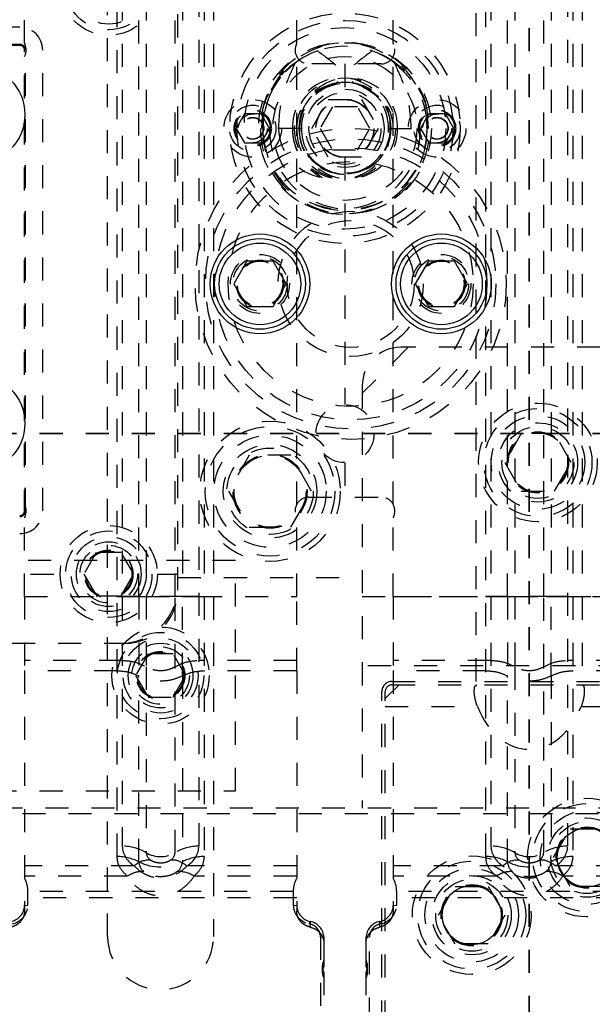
# Model space of a CAD drawing. Header units: inches. Extents: x 1687 to 2505, y -239 to -56.
# Tile 36 of 166: x 1731.51 to 1734, y -164.79 to -160.51. Entities that reach past the tile are written whole.
import ezdxf

# ---------------------------------------------------------------- set-up
doc = ezdxf.new("R2010")
doc.units = ezdxf.units.IN
doc.header["$LTSCALE"] = 0.5
doc.header["$MEASUREMENT"] = 0
doc.linetypes.add('HIDDEN', pattern=[0.225, 0.15, -0.075])
doc.linetypes.add('PHANTOM', pattern=[0.25, 0.125, -0.025, 0.025, -0.025, 0.025, -0.025])
doc.layers.add('SID-M-H', color=4, linetype='HIDDEN')
doc.layers.add('SID-M-S', color=105, linetype='Continuous')

msp = doc.modelspace()

# ---------------------------------------------------------------- linework, layer by layer
at = {"color": 7, "linetype": 'PHANTOM', "lineweight": 35}
for p, q in [((1733.72178, -144.94955), (1733.72178, -179.66955)), ((1767.49678, -162.30955), (1720.22178, -162.30955))]:
    msp.add_line(p, q, dxfattribs=at)
at = {"layer": 'SID-M-H'}
for p, q in [((1731.53123, -160.61458), (1731.53123, -159.385)), ((1732.71233, -160.61458), (1732.71233, -159.385)), ((1733.13123, -160.61458), (1733.13123, -159.385)), ((1732.19678, -162.98955), (1732.19678, -160.17455)), ((1731.89178, -164.49257), (1731.89178, -160.41703)), ((1731.93281, -164.14519), (1731.93281, -160.41703)), ((1731.95512, -160.41703), (1731.95512, -164.10026)), ((1732.02729, -163.01616), (1732.02729, -160.41703)), ((1732.05928, -160.41703), (1732.05928, -163.01616)), ((1732.18428, -163.01616), (1732.18428, -160.41703)), ((1732.21627, -160.41703), (1732.21627, -163.01616)), ((1732.28844, -164.10026), (1732.28844, -160.41703)), ((1732.31076, -160.41703), (1732.31076, -164.14519)), ((1732.35178, -160.41703), (1732.35178, -164.49257)), ((1733.49178, -163.38455), (1733.49178, -160.41703)), ((1733.53281, -164.14519), (1733.53281, -160.41703)), ((1733.55512, -160.41703), (1733.55512, -164.10026)), ((1733.62729, -163.01616), (1733.62729, -160.41703)), ((1733.65928, -160.41703), (1733.65928, -163.01616)), ((1733.78428, -163.01616), (1733.78428, -160.41703)), ((1733.81627, -160.41703), (1733.81627, -163.01616)), ((1733.88844, -164.10026), (1733.88844, -160.41703)), ((1733.91076, -160.41703), (1733.91076, -164.14519)), ((1733.95178, -160.41703), (1733.95178, -163.38455)), ((1731.51123, -160.54581), (1731.13233, -160.54581)), ((1731.52123, -160.62455), (1731.12233, -160.62455)), ((1731.51123, -160.62015), (1731.13233, -160.62015)), ((1731.51123, -160.62235), (1731.13233, -160.62235)), ((1731.53123, -162.65455), (1731.53123, -160.63455)), ((1731.53343, -162.64455), (1731.53343, -160.64455)), ((1731.53563, -162.64455), (1731.53563, -160.64455)), ((1731.60997, -162.64455), (1731.60997, -160.64455)), ((1732.71233, -162.61697), (1732.71233, -160.67322)), ((1733.13123, -162.61697), (1733.13123, -160.67322)), ((1733.07823, -160.70509), (1732.76533, -160.70509)), ((1732.92178, -160.70509), (1732.92178, -160.85855)), ((1733.16361, -160.72295), (1733.12053, -160.68889)), ((1733.17983, -160.73894), (1733.16361, -160.72295)), ((1732.77744, -160.98455), (1732.84961, -160.85955)), ((1732.86766, -160.8908), (1732.81353, -160.98455)), ((1732.84961, -160.85955), (1732.99395, -160.85955)), ((1732.97591, -160.8908), (1732.86766, -160.8908)), ((1733.03004, -160.98455), (1732.97591, -160.8908)), ((1732.99395, -160.85955), (1733.06612, -160.98455)), ((1732.4857, -160.92205), (1732.44961, -160.98455)), ((1732.55787, -160.92205), (1732.4857, -160.92205)), ((1732.59395, -160.98455), (1732.55787, -160.92205)), ((1732.56446, -160.90321), (1732.55982, -160.98455)), ((1733.2857, -160.92205), (1733.24961, -160.98455)), ((1733.28374, -160.98455), (1733.2791, -160.90321)), ((1733.35787, -160.92205), (1733.2857, -160.92205)), ((1733.39395, -160.98455), (1733.35787, -160.92205)), ((1732.44961, -160.98455), (1732.4857, -161.04705)), ((1732.73281, -160.98455), (1732.55576, -160.98455)), ((1732.55787, -161.04705), (1732.59395, -160.98455)), ((1732.84961, -161.10955), (1732.77744, -160.98455)), ((1732.81353, -160.98455), (1732.86766, -161.0783)), ((1732.97591, -161.0783), (1733.03004, -160.98455)), ((1733.06612, -160.98455), (1732.99395, -161.10955)), ((1733.11076, -160.98455), (1733.28781, -160.98455)), ((1733.24961, -160.98455), (1733.2857, -161.04705)), ((1733.35787, -161.04705), (1733.39395, -160.98455)), ((1732.4857, -161.04705), (1732.55787, -161.04705)), ((1733.2857, -161.04705), (1733.35787, -161.04705)), ((1732.86766, -161.0783), (1732.97591, -161.0783)), ((1732.99395, -161.10955), (1732.84961, -161.10955)), ((1732.92178, -161.11055), (1732.92178, -162.18355)), ((1733.19678, -161.93455), (1732.99678, -162.13455)), ((1736.02928, -161.93455), (1733.16428, -161.93455)), ((1732.99678, -162.10205), (1732.99678, -163.93455)), ((1733.68711, -162.30955), (1733.61494, -162.43455)), ((1733.83145, -162.30955), (1733.68711, -162.30955)), ((1733.90362, -162.43455), (1733.83145, -162.30955)), ((1732.50672, -162.40355), (1732.41665, -162.55955)), ((1732.68685, -162.40355), (1732.50672, -162.40355)), ((1732.77692, -162.55955), (1732.68685, -162.40355)), ((1732.92178, -162.43555), (1732.92178, -162.58509)), ((1733.61494, -162.43455), (1733.68711, -162.55955)), ((1733.83145, -162.55955), (1733.90362, -162.43455)), ((1732.41665, -162.55955), (1732.50672, -162.71555)), ((1732.68685, -162.71555), (1732.77692, -162.55955)), ((1732.76533, -162.58509), (1733.07823, -162.58509)), ((1733.68711, -162.55955), (1733.83145, -162.55955)), ((1731.12233, -162.66455), (1731.52123, -162.66455)), ((1731.13233, -162.66675), (1731.51123, -162.66675)), ((1731.13233, -162.66895), (1731.51123, -162.66895)), ((1731.53123, -163.01616), (1731.53123, -162.67561)), ((1732.71233, -163.01616), (1732.71233, -162.67561)), ((1733.13123, -163.01616), (1733.13123, -162.67561)), ((1732.50672, -162.71555), (1732.68685, -162.71555)), ((1731.13233, -162.74329), (1731.51123, -162.74329)), ((1731.84266, -162.8258), (1731.78853, -162.91955)), ((1731.95091, -162.8258), (1731.84266, -162.8258)), ((1732.00504, -162.91955), (1731.95091, -162.8258)), ((1732.44678, -162.85955), (1730.19678, -162.85955)), ((1732.44678, -163.85955), (1732.44678, -162.85955)), ((1730.95778, -162.91955), (1731.68578, -162.91955)), ((1731.78853, -162.91955), (1731.84266, -163.0133)), ((1731.95091, -163.0133), (1732.00504, -162.91955)), ((1732.10778, -162.91955), (1732.19678, -162.91955)), ((1732.19678, -162.93455), (1732.99678, -162.93455)), ((1731.53123, -163.01616), (1731.95512, -163.01616)), ((1731.84266, -163.0133), (1731.95091, -163.0133)), ((1732.28844, -163.01616), (1732.71233, -163.01616)), ((1732.99678, -163.01576), (1734.52178, -163.01576)), ((1733.13123, -163.01616), (1733.55512, -163.01616)), ((1733.88844, -163.01616), (1734.31233, -163.01616)), ((1730.67678, -163.21955), (1731.96678, -163.21955)), ((1732.06766, -163.2658), (1732.01353, -163.35955)), ((1732.17591, -163.2658), (1732.06766, -163.2658)), ((1732.23004, -163.35955), (1732.17591, -163.2658)), ((1731.95512, -163.29372), (1731.53123, -163.29372)), ((1732.05928, -163.3218), (1732.05928, -164.12834)), ((1732.18428, -164.12834), (1732.18428, -163.3218)), ((1732.71233, -163.29372), (1732.28844, -163.29372)), ((1734.52178, -163.31669), (1732.99678, -163.31669)), ((1733.55512, -163.29372), (1733.13123, -163.29372)), ((1733.65928, -163.3218), (1733.65928, -164.12834)), ((1733.78428, -164.12834), (1733.78428, -163.3218)), ((1734.31233, -163.29372), (1733.88844, -163.29372)), ((1731.93281, -163.33865), (1731.53123, -163.33865)), ((1731.53123, -163.33865), (1731.53123, -164.38272)), ((1732.01353, -163.35955), (1732.06766, -163.4533)), ((1732.02729, -164.16765), (1732.02729, -163.36111)), ((1732.17591, -163.4533), (1732.23004, -163.35955)), ((1732.21627, -163.36111), (1732.21627, -164.16765)), ((1732.71233, -163.33865), (1732.31076, -163.33865)), ((1732.71233, -163.33865), (1732.71233, -164.38272)), ((1733.53281, -163.33865), (1733.13123, -163.33865)), ((1733.13123, -163.33865), (1733.13123, -164.38272)), ((1733.62729, -164.16765), (1733.62729, -163.36111)), ((1733.81627, -163.36111), (1733.81627, -164.16765)), ((1734.31233, -163.33865), (1733.91076, -163.33865)), ((1733.15678, -163.39955), (1733.09678, -163.45955)), ((1733.12678, -163.38455), (1734.31678, -163.38455)), ((1733.12678, -163.39955), (1734.31678, -163.39955)), ((1732.06766, -163.4533), (1732.17591, -163.4533)), ((1733.08178, -164.86955), (1733.08178, -163.42955)), ((1733.09678, -164.86955), (1733.09678, -163.42955)), ((1733.09678, -163.4933), (1733.49632, -163.4933)), ((1733.94724, -163.4933), (1734.34678, -163.4933)), ((1730.19678, -163.85955), (1732.44678, -163.85955)), ((1734.22178, -163.95955), (1729.84678, -163.95955)), ((1734.52178, -163.93455), (1730.07178, -163.93455)), ((1733.82744, -164.14955), (1733.89961, -164.02455)), ((1733.89961, -164.02455), (1734.04395, -164.02455)), ((1733.89961, -164.27455), (1733.82744, -164.14955)), ((1732.0074, -164.18522), (1731.53123, -164.18522)), ((1732.71233, -164.18522), (1732.23616, -164.18522)), ((1733.6074, -164.18522), (1733.13123, -164.18522)), ((1733.6074, -164.18522), (1733.61218, -164.18958)), ((1734.31233, -164.18522), (1733.83616, -164.18522)), ((1731.9768, -164.23015), (1731.53123, -164.23015)), ((1732.71233, -164.23015), (1732.26676, -164.23015)), ((1733.5768, -164.23015), (1733.13123, -164.23015)), ((1734.31233, -164.23015), (1733.86676, -164.23015)), ((1731.54623, -164.3556), (1731.54623, -164.29653)), ((1732.69733, -164.29653), (1731.54623, -164.29653)), ((1732.69733, -164.29653), (1732.69733, -164.3556)), ((1733.14623, -164.3556), (1733.14623, -164.29653)), ((1734.29733, -164.29653), (1733.14623, -164.29653)), ((1733.32744, -164.39955), (1733.39961, -164.27455)), ((1733.39961, -164.27455), (1733.54395, -164.27455)), ((1733.54395, -164.27455), (1733.61612, -164.39955)), ((1734.04395, -164.27455), (1733.89961, -164.27455)), ((1732.71233, -164.32365), (1731.53123, -164.32365)), ((1734.31233, -164.32365), (1733.13123, -164.32365)), ((1731.53123, -164.35795), (1731.54623, -164.3556)), ((1732.69733, -164.3556), (1732.71233, -164.35795)), ((1733.13123, -164.35795), (1733.14623, -164.3556)), ((1732.76764, -164.43752), (1732.77139, -164.42676)), ((1732.77139, -164.42676), (1732.77139, -164.45153)), ((1733.07218, -164.42676), (1733.07218, -164.45153)), ((1733.07218, -164.42676), (1733.07593, -164.43752)), ((1733.39961, -164.52455), (1733.32744, -164.39955)), ((1733.61612, -164.39955), (1733.54395, -164.52455)), ((1732.81544, -164.49323), (1732.83044, -164.49558)), ((1732.81544, -164.49323), (1732.81544, -165.45718)), ((1732.83044, -164.49558), (1732.83044, -164.61902)), ((1733.01312, -164.49558), (1733.02812, -164.49323)), ((1733.01312, -164.49558), (1733.01312, -164.61902)), ((1733.02812, -165.45718), (1733.02812, -164.49323)), ((1733.54395, -164.52455), (1733.39961, -164.52455)), ((1732.82944, -164.59803), (1732.82944, -164.62296)), ((1733.01412, -164.62296), (1733.01412, -164.59803)), ((1732.82344, -164.6207), (1732.82344, -164.64656)), ((1732.83044, -164.64718), (1732.83044, -165.4843)), ((1733.01312, -164.64718), (1733.01312, -165.4843)), ((1733.02012, -164.64656), (1733.02012, -164.6207))]:
    msp.add_line(p, q, dxfattribs=at)
for centre, radius in [((1731.89678, -160.36955), 0.211), ((1731.89678, -160.36955), 0.1875), ((1731.89678, -160.36955), 0.1625), ((1732.92178, -160.98455), 0.5), ((1732.92178, -160.98455), 0.46875), ((1732.92178, -160.98455), 0.4375), ((1732.92178, -160.98455), 0.375), ((1732.92178, -160.98455), 0.3125), ((1732.92178, -160.98455), 0.21875), ((1732.92178, -160.98455), 0.19875), ((1732.92178, -160.98455), 0.1953), ((1732.92178, -160.98455), 0.17), ((1732.92178, -160.98455), 0.15625), ((1732.52178, -160.98455), 0.125), ((1732.52178, -160.98455), 0.1005), ((1732.92178, -160.98455), 0.126), ((1732.92178, -160.98455), 0.125), ((1733.32178, -160.98455), 0.125), ((1733.32178, -160.98455), 0.1005), ((1732.52178, -160.98455), 0.08068), ((1732.52178, -160.98455), 0.08006), ((1732.52178, -160.98455), 0.07603), ((1732.52178, -160.98455), 0.0625), ((1733.32178, -160.98455), 0.08068), ((1733.32178, -160.98455), 0.08006), ((1733.32178, -160.98455), 0.07603), ((1733.32178, -160.98455), 0.0625), ((1732.52178, -160.98455), 0.0475), ((1732.52178, -160.98455), 0.0465), ((1733.32178, -160.98455), 0.0475), ((1733.32178, -160.98455), 0.0465), ((1732.94678, -161.65955), 0.675), ((1732.94678, -161.65955), 0.62992), ((1732.94678, -161.65955), 0.59055), ((1732.94678, -161.65955), 0.5315), ((1732.94678, -161.65955), 0.31496), ((1732.94678, -161.65955), 0.27559), ((1732.55308, -161.65955), 0.12795), ((1733.34048, -161.65955), 0.12795), ((1732.55308, -161.65955), 0.11811), ((1732.55308, -161.65955), 0.10289), ((1732.55308, -161.65955), 0.10262), ((1732.55308, -161.65955), 0.1021), ((1732.55308, -161.65955), 0.09843), ((1733.34048, -161.65955), 0.11811), ((1733.34048, -161.65955), 0.10289), ((1733.34048, -161.65955), 0.10262), ((1733.34048, -161.65955), 0.1021), ((1733.34048, -161.65955), 0.09843), ((1732.92178, -162.30955), 0.126), ((1733.75928, -162.43455), 0.2575), ((1733.75928, -162.43455), 0.23438), ((1732.59678, -162.55955), 0.3045), ((1733.75928, -162.43455), 0.20312), ((1732.59678, -162.55955), 0.28125), ((1733.75928, -162.43455), 0.172), ((1733.75928, -162.43455), 0.15625), ((1733.75928, -162.43455), 0.13297), ((1733.75928, -162.43455), 0.1327), ((1733.75928, -162.43455), 0.13218), ((1732.59678, -162.55955), 0.24375), ((1733.75928, -162.43455), 0.1285), ((1732.59678, -162.55955), 0.203), ((1732.59678, -162.55955), 0.1875), ((1732.59678, -162.55955), 0.16072), ((1732.59678, -162.55955), 0.16045), ((1732.59678, -162.55955), 0.15993), ((1732.59678, -162.55955), 0.15625), ((1731.89678, -162.91955), 0.211), ((1731.89678, -162.91955), 0.1875), ((1731.89678, -162.91955), 0.1625), ((1731.89678, -162.91955), 0.1405), ((1731.89678, -162.91955), 0.125), ((1731.89678, -162.91955), 0.10497), ((1731.89678, -162.91955), 0.1047), ((1731.89678, -162.91955), 0.10418), ((1731.89678, -162.91955), 0.1005), ((1732.12178, -163.35955), 0.211), ((1732.12178, -163.35955), 0.1875), ((1732.12178, -163.35955), 0.1625), ((1732.12178, -163.35955), 0.1405), ((1732.12178, -163.35955), 0.125), ((1732.12178, -163.35955), 0.10497), ((1732.12178, -163.35955), 0.1047), ((1732.12178, -163.35955), 0.10418), ((1732.12178, -163.35955), 0.1005), ((1733.97178, -164.14955), 0.2575), ((1733.97178, -164.14955), 0.23438), ((1733.97178, -164.14955), 0.20312), ((1733.97178, -164.14955), 0.172), ((1733.97178, -164.14955), 0.15625), ((1733.97178, -164.14955), 0.13297), ((1733.97178, -164.14955), 0.1327), ((1733.97178, -164.14955), 0.13218), ((1733.47178, -164.39955), 0.2575), ((1733.47178, -164.39955), 0.23438), ((1733.47178, -164.39955), 0.20313), ((1733.47178, -164.39955), 0.172), ((1733.47178, -164.39955), 0.15625), ((1733.47178, -164.39955), 0.13297), ((1733.47178, -164.39955), 0.1327), ((1733.47178, -164.39955), 0.13218)]:
    msp.add_circle(centre, radius, dxfattribs=at)
for centre, radius, start, end in [((1731.51123, -160.64455), 0.09874, 0, 90), ((1731.51123, -160.64455), 0.0244, 0, 90), ((1731.51123, -160.64455), 0.0222, 0, 90), ((1731.51123, -160.64455), 0.02, 0, 90), ((1731.52123, -160.63455), 0.01, 0, 90), ((1731.54123, -160.61458), 0.01, 180, 205.84193), ((1731.47823, -160.64509), 0.06, 332.04711, 25.84193), ((1732.91774, -160.9746), 0.36043, 358.4181, 168.57537), ((1732.92582, -160.9746), 0.36043, 11.42463, 181.5819), ((1732.92178, -160.98455), 0.35625, 56.08967, 14.72257), ((1732.76533, -160.64509), 0.06, 154.15807, 270), ((1732.70233, -160.61458), 0.01, 334.15807, 0), ((1733.07823, -160.64509), 0.06, 270, 25.84193), ((1733.14123, -160.61458), 0.01, 180, 205.84193), ((1732.91716, -160.98128), 0.35164, 108.87727, 180.53304), ((1732.93388, -160.97022), 0.33878, 51.38503, 71.71349), ((1732.90725, -160.97913), 0.21335, 358.54323, 181.45677), ((1732.93632, -160.97913), 0.21335, 358.54323, 181.45677), ((1732.91851, -160.98055), 0.19551, 77.47985, 181.17228), ((1732.93163, -160.9824), 0.19883, 104.25371, 180.61984), ((1732.92506, -160.98055), 0.19551, 358.82772, 102.52015), ((1732.91193, -160.9824), 0.19883, 359.38016, 75.74629), ((1732.91689, -160.99373), 0.36125, 178.54323, 1.45677), ((1732.92667, -160.99373), 0.36125, 178.54323, 1.45677), ((1732.90725, -160.99292), 0.34182, 178.59677, 1.40323), ((1732.93632, -160.99292), 0.34182, 178.59677, 1.40323), ((1732.90725, -160.98997), 0.21335, 178.54323, 1.45677), ((1732.93364, -160.98615), 0.23968, 179.61661, 242.34623), ((1732.93632, -160.98997), 0.21335, 178.54323, 1.45677), ((1732.91689, -160.98922), 0.19392, 178.62044, 1.37956), ((1732.92667, -160.98922), 0.19392, 178.62044, 1.37956), ((1733.16428, -162.10205), 0.1675, 90, 180), ((1732.76533, -162.64509), 0.06, 90, 205.84193), ((1733.07823, -162.64509), 0.06, 334.15807, 90), ((1731.51123, -162.64455), 0.0244, 270, 0), ((1731.51123, -162.64455), 0.09874, 270, 0), ((1731.51123, -162.64455), 0.0222, 270, 0), ((1731.51123, -162.64455), 0.02, 270, 0), ((1731.47823, -162.64509), 0.06, 334.15807, 27.95289), ((1731.52123, -162.65455), 0.01, 270, 0), ((1731.54123, -162.67561), 0.01, 154.15807, 180), ((1732.70233, -162.67561), 0.01, 0, 25.84193), ((1733.14123, -162.67561), 0.01, 154.15807, 180), ((1731.94678, -162.96955), 0.25, 270, 0), ((1731.96678, -162.98955), 0.23, 270, 0), ((1733.12678, -163.42955), 0.045, 90, 180), ((1733.12678, -163.42955), 0.03, 90, 180), ((1731.95777, -164.29767), 0.19743, 59.05712, 90.76824), ((1732.05969, -164.09448), 0.10473, 183.16487, 240.04854), ((1732.12178, -164.02225), 0.12313, 239.49765, 300.50235), ((1732.0985, -164.12617), 0.03927, 183.16487, 240.04854), ((1732.14507, -164.12617), 0.03927, 299.95146, 356.83513), ((1732.2858, -164.29767), 0.19743, 89.23176, 120.94288), ((1732.18387, -164.09448), 0.10473, 299.95146, 356.83514), ((1733.55777, -164.29767), 0.19743, 59.05712, 90.76824), ((1733.65969, -164.09448), 0.10473, 183.16487, 240.04854), ((1733.72178, -164.02225), 0.12313, 239.49765, 300.50235), ((1733.6985, -164.12617), 0.03927, 183.16487, 240.04854), ((1733.74507, -164.12617), 0.03927, 299.95146, 356.83513), ((1733.8858, -164.29767), 0.19743, 89.23176, 120.94288), ((1733.78387, -164.09448), 0.10473, 299.95146, 356.83514), ((1731.93471, -164.34713), 0.20195, 62.71251, 90.53991), ((1732.07382, -164.26034), 0.10027, 87.0999, 131.48052), ((1732.12178, -163.98203), 0.20829, 243.02272, 296.97728), ((1732.08339, -164.16554), 0.05613, 182.15659, 232.59935), ((1732.16018, -164.16554), 0.05613, 307.40065, 357.84341), ((1732.30886, -164.34713), 0.20195, 89.46008, 117.28749), ((1733.53471, -164.34713), 0.20195, 62.71251, 90.53991), ((1733.67382, -164.26034), 0.10027, 87.0999, 131.48052), ((1733.72178, -163.98203), 0.20829, 243.02272, 296.97728), ((1733.68339, -164.16554), 0.05613, 182.15659, 232.59935), ((1733.76018, -164.16554), 0.05613, 307.40065, 357.84341), ((1733.90886, -164.34713), 0.20195, 89.46008, 117.28749), ((1732.19943, -164.33271), 0.12269, 56.71664, 92.41032), ((1733.79943, -164.33271), 0.12269, 56.71664, 92.41032), ((1731.45844, -164.35523), 0.07284, 280.86825, 357.85951), ((1731.45958, -164.35236), 0.08672, 280.86825, 357.85951), ((1732.78399, -164.35236), 0.08672, 182.14049, 259.13175), ((1732.78512, -164.35523), 0.07284, 182.14049, 259.13175), ((1733.05844, -164.35523), 0.07284, 280.86825, 357.85951), ((1733.05958, -164.35236), 0.08672, 280.86825, 357.85951), ((1732.75652, -164.49543), 0.05896, 2.14049, 79.13175), ((1732.75765, -164.4983), 0.07284, 2.14049, 79.13175), ((1733.08591, -164.4983), 0.07284, 100.86825, 177.85951), ((1733.08704, -164.49543), 0.05896, 100.86825, 177.85951), ((1732.12178, -164.49257), 0.23, 180, 0), ((1732.87303, -164.64657), 0.04957, 151.55149, 210.78724), ((1732.82213, -164.61901), 0.00831, 331.60179, 359.87576), ((1733.02143, -164.61901), 0.00831, 180.12424, 208.39821), ((1732.97053, -164.64657), 0.04957, 329.21276, 28.44851)]:
    msp.add_arc(centre, radius, start, end, dxfattribs=at)
for centre, major_axis, ratio, start_param, end_param in [((1732.91629, -160.98455), (-0.36175, 0), 0.966834, 5.275983, 6.0484615), ((1732.92728, -160.98455), (0.36175, 0), 0.966834, 0.2347238, 1.0072023), ((1732.91621, -160.98455), (-0.20432, 0), 0.966834, 4.8772739, 6.2831853), ((1732.92735, -160.98455), (0.20432, 0), 0.966834, 0, 1.4059114), ((1732.86798, -160.98455), (-0.23405, 0), 0.9318009, 0, 1.3747819), ((1733.00092, -160.98455), (0.28903, 0), 0.9410518, 3.1415927, 4.0466314), ((1733.72178, -163.31896), (0, -0.361), 0.7132504, 5.2164085, 7.3499621), ((1730.46455, -164.46603), (1.07999, 0.18909), 0.3197422, 6.2272619, 6.3939919), ((1733.77902, -164.46603), (1.07999, -0.18909), 0.3197422, 3.0307861, 3.197516), ((1732.06455, -164.46603), (1.07999, 0.18909), 0.3197422, 6.2272619, 6.3939919), ((1732.88344, -164.6301), (0.0536, -0.03274), 0.8237373, 3.1567697, 4.0956664), ((1732.82044, -164.59269), (0.00893, -0.00546), 0.8237373, 0.015177, 0.4662038), ((1733.02312, -164.59269), (0.00893, 0.00546), 0.8237373, 2.6753888, 3.1264156), ((1732.96012, -164.6301), (0.0536, 0.03274), 0.8237373, 5.3291116, 6.2680083)]:
    msp.add_ellipse(centre, major_axis=major_axis, ratio=ratio, start_param=start_param, end_param=end_param, dxfattribs=at)
for points, knots in [([(1732.80339, -160.64855), (1732.82944, -160.66757), (1732.88662, -160.70933), (1732.93471, -160.76136), (1732.96089, -160.78968)], [0, 0, 0, 0, 0.4555436, 1, 1, 1, 1]), ([(1733.04018, -160.64855), (1733.01413, -160.66757), (1732.95694, -160.70933), (1732.90886, -160.76136), (1732.88268, -160.78968)], [0, 0, 0, 0, 0.4555436, 1, 1, 1, 1]), ([(1732.63394, -160.98455), (1732.63605, -160.94824), (1732.63996, -160.88111), (1732.66694, -160.7856), (1732.69325, -160.72918), (1732.70654, -160.70068)], [0, 0, 0, 0, 0.3683413, 0.6809026, 1, 1, 1, 1]), ([(1733.13703, -160.70068), (1733.16651, -160.72804), (1733.22537, -160.78268), (1733.2708, -160.88663), (1733.27591, -160.95586), (1733.27803, -160.98455)], [0, 0, 0, 0, 0.3700032, 0.7388839, 1, 1, 1, 1]), ([(1733.20963, -160.98455), (1733.20751, -160.94824), (1733.20361, -160.88111), (1733.17663, -160.7856), (1733.15032, -160.72918), (1733.13703, -160.70068)], [0, 0, 0, 0, 0.3683413, 0.6809026, 1, 1, 1, 1]), ([(1732.02729, -163.01616), (1732.02729, -163.05202), (1732.02729, -163.12374), (1732.02729, -163.21851), (1732.02729, -163.29883), (1732.02729, -163.34035), (1732.02729, -163.36111)], [0, 0, 0, 0, 0.2799028, 0.5598056, 0.7799027, 1, 1, 1, 1]), ([(1732.05928, -163.01616), (1732.05928, -163.04786), (1732.05928, -163.11125), (1732.05928, -163.22011), (1732.05928, -163.28326), (1732.05928, -163.3218)], [0, 0, 0, 0, 0.2803734, 0.5607468, 1, 1, 1, 1]), ([(1732.18428, -163.3218), (1732.18428, -163.29807), (1732.18428, -163.25061), (1732.18428, -163.14765), (1732.18428, -163.066), (1732.18428, -163.01616)], [0, 0, 0, 0, 0.2803734, 0.5607468, 1, 1, 1, 1]), ([(1732.21627, -163.36111), (1732.21627, -163.33434), (1732.21627, -163.28081), (1732.21627, -163.18982), (1732.21627, -163.10069), (1732.21627, -163.04434), (1732.21627, -163.01616)], [0, 0, 0, 0, 0.2799028, 0.5598056, 0.7799027, 1, 1, 1, 1]), ([(1733.62729, -163.01616), (1733.62729, -163.05202), (1733.62729, -163.12374), (1733.62729, -163.21851), (1733.62729, -163.29883), (1733.62729, -163.34035), (1733.62729, -163.36111)], [0, 0, 0, 0, 0.2799028, 0.5598056, 0.7799027, 1, 1, 1, 1]), ([(1733.65928, -163.01616), (1733.65928, -163.04786), (1733.65928, -163.11125), (1733.65928, -163.22011), (1733.65928, -163.28326), (1733.65928, -163.3218)], [0, 0, 0, 0, 0.2803734, 0.5607468, 1, 1, 1, 1]), ([(1733.78428, -163.3218), (1733.78428, -163.29807), (1733.78428, -163.25061), (1733.78428, -163.14765), (1733.78428, -163.066), (1733.78428, -163.01616)], [0, 0, 0, 0, 0.2803734, 0.5607468, 1, 1, 1, 1]), ([(1733.81627, -163.36111), (1733.81627, -163.33434), (1733.81627, -163.28081), (1733.81627, -163.18982), (1733.81627, -163.10069), (1733.81627, -163.04434), (1733.81627, -163.01616)], [0, 0, 0, 0, 0.2799028, 0.5598056, 0.7799027, 1, 1, 1, 1]), ([(1733.49632, -163.4933), (1733.49313, -163.48383), (1733.48675, -163.46487), (1733.48297, -163.43787), (1733.48279, -163.41668), (1733.48618, -163.40223), (1733.49244, -163.40046), (1733.49569, -163.39955)], [0, 0, 0, 0, 0.1991869, 0.3985668, 0.5943184, 0.7893888, 1, 1, 1, 1]), ([(1733.94788, -163.39955), (1733.95097, -163.40036), (1733.95715, -163.402), (1733.9607, -163.41581), (1733.96067, -163.43672), (1733.95706, -163.46384), (1733.9506, -163.48322), (1733.94724, -163.4933)], [0, 0, 0, 0, 0.1987861, 0.3977489, 0.5934014, 0.7884695, 1, 1, 1, 1]), ([(1731.9768, -164.23015), (1731.96283, -164.21568), (1731.93786, -164.18981), (1731.93435, -164.15883), (1731.93281, -164.14519)], [0, 0, 0, 0, 0.55940125, 1, 1, 1, 1]), ([(1732.07889, -164.1602), (1732.08168, -164.16185), (1732.08744, -164.16525), (1732.10169, -164.17032), (1732.12178, -164.17315), (1732.14179, -164.17033), (1732.15606, -164.16528), (1732.16183, -164.16188), (1732.16467, -164.1602)], [0, 0, 0, 0, 0.1159185, 0.2394925, 0.499983, 0.7604799, 0.8817026, 1, 1, 1, 1]), ([(1732.23616, -164.18522), (1732.22143, -164.1759), (1732.1951, -164.15924), (1732.17398, -164.1599), (1732.16467, -164.1602)], [0, 0, 0, 0, 0.559355, 1, 1, 1, 1]), ([(1732.31076, -164.14519), (1732.30824, -164.16257), (1732.30372, -164.19364), (1732.27807, -164.21898), (1732.26676, -164.23015)], [0, 0, 0, 0, 0.55940125, 1, 1, 1, 1]), ([(1733.5768, -164.23015), (1733.56283, -164.21568), (1733.53786, -164.18981), (1733.53435, -164.15883), (1733.53281, -164.14519)], [0, 0, 0, 0, 0.55940125, 1, 1, 1, 1]), ([(1733.67889, -164.1602), (1733.68168, -164.16185), (1733.68744, -164.16525), (1733.70169, -164.17032), (1733.72178, -164.17315), (1733.74179, -164.17033), (1733.75606, -164.16528), (1733.76183, -164.16188), (1733.76467, -164.1602)], [0, 0, 0, 0, 0.1159185, 0.2394925, 0.499983, 0.7604799, 0.8817026, 1, 1, 1, 1]), ([(1733.83616, -164.18522), (1733.82143, -164.1759), (1733.7951, -164.15924), (1733.77398, -164.1599), (1733.76467, -164.1602)], [0, 0, 0, 0, 0.559355, 1, 1, 1, 1]), ([(1733.91076, -164.14519), (1733.90824, -164.16257), (1733.90372, -164.19364), (1733.87807, -164.21898), (1733.86676, -164.23015)], [0, 0, 0, 0, 0.55940125, 1, 1, 1, 1]), ([(1732.04929, -164.21013), (1732.03677, -164.21033), (1732.01438, -164.21068), (1731.98829, -164.22419), (1731.9768, -164.23015)], [0, 0, 0, 0, 0.5594889, 1, 1, 1, 1]), ([(1732.0074, -164.18522), (1732.01462, -164.1924), (1732.02876, -164.20647), (1732.05697, -164.22371), (1732.08835, -164.23506), (1732.12178, -164.23901), (1732.15521, -164.23506), (1732.18659, -164.22371), (1732.2148, -164.20647), (1732.22894, -164.1924), (1732.23616, -164.18522)], [0, 0, 0, 0, 0.13252629, 0.2594742, 0.38130378, 0.4999967, 0.61869329, 0.74052091, 0.8674725, 1, 1, 1, 1]), ([(1732.19427, -164.21013), (1732.1879, -164.21442), (1732.17373, -164.22396), (1732.14396, -164.23212), (1732.1133, -164.23352), (1732.0859, -164.22867), (1732.06438, -164.22081), (1732.05403, -164.21348), (1732.04929, -164.21013)], [0, 0, 0, 0, 0.159436, 0.3544578, 0.5689473, 0.7323373, 0.8775444, 1, 1, 1, 1]), ([(1733.64929, -164.21013), (1733.63677, -164.21033), (1733.61438, -164.21068), (1733.58829, -164.22419), (1733.5768, -164.23015)], [0, 0, 0, 0, 0.5594889, 1, 1, 1, 1]), ([(1733.79427, -164.21013), (1733.7879, -164.21442), (1733.77373, -164.22396), (1733.74396, -164.23212), (1733.7133, -164.23352), (1733.6859, -164.22867), (1733.66438, -164.22081), (1733.65403, -164.21348), (1733.64929, -164.21013)], [0, 0, 0, 0, 0.159436, 0.3544578, 0.5689473, 0.7323373, 0.8775444, 1, 1, 1, 1]), ([(1733.65619, -164.22186), (1733.65682, -164.22225), (1733.66627, -164.22807), (1733.6887, -164.23475), (1733.72169, -164.23909), (1733.75524, -164.23504), (1733.78659, -164.22371), (1733.81481, -164.20647), (1733.82894, -164.1924), (1733.83616, -164.18522)], [0, 0, 0, 0, 0.0116031, 0.1742119, 0.3326341, 0.4910611, 0.6536673, 0.8231125, 1, 1, 1, 1]), ([(1732.26676, -164.23015), (1732.25929, -164.24069), (1732.24444, -164.26166), (1732.21015, -164.29045), (1732.1686, -164.31105), (1732.12179, -164.31869), (1732.07497, -164.31105), (1732.03341, -164.29046), (1731.99912, -164.26166), (1731.98427, -164.24069), (1731.9768, -164.23015)], [0, 0, 0, 0, 0.1277238, 0.2541243, 0.3781551, 0.4999903, 0.6218239, 0.7458703, 0.8722729, 1, 1, 1, 1]), ([(1733.86676, -164.23015), (1733.85929, -164.24069), (1733.84444, -164.26166), (1733.81015, -164.29045), (1733.7686, -164.31105), (1733.72179, -164.31869), (1733.67497, -164.31105), (1733.63341, -164.29046), (1733.59912, -164.26166), (1733.58427, -164.24069), (1733.5768, -164.23015)], [0, 0, 0, 0, 0.1277238, 0.2541243, 0.3781551, 0.4999903, 0.6218239, 0.7458703, 0.8722729, 1, 1, 1, 1]), ([(1731.53123, -164.38272), (1731.53019, -164.39147), (1731.52811, -164.40897), (1731.51303, -164.42995), (1731.49383, -164.44469), (1731.47939, -164.44925), (1731.47218, -164.45153)], [0, 0, 0, 0, 0.27973196, 0.5594638, 0.77973194, 1, 1, 1, 1]), ([(1732.77139, -164.45153), (1732.76226, -164.44844), (1732.74401, -164.44225), (1732.72527, -164.42382), (1732.71426, -164.40335), (1732.71298, -164.38959), (1732.71233, -164.38272)], [0, 0, 0, 0, 0.279732, 0.5594638, 0.7797319, 1, 1, 1, 1]), ([(1733.13123, -164.38272), (1733.13019, -164.39147), (1733.12811, -164.40897), (1733.11303, -164.42995), (1733.09383, -164.44469), (1733.07939, -164.44925), (1733.07218, -164.45153)], [0, 0, 0, 0, 0.27973196, 0.5594638, 0.77973194, 1, 1, 1, 1]), ([(1732.77139, -164.45153), (1732.78052, -164.45463), (1732.79877, -164.46082), (1732.81751, -164.47924), (1732.82852, -164.49971), (1732.8298, -164.51347), (1732.83044, -164.52034)], [0, 0, 0, 0, 0.279732, 0.5594638, 0.7797319, 1, 1, 1, 1]), ([(1733.01312, -164.52034), (1733.01416, -164.51159), (1733.01624, -164.49409), (1733.03132, -164.47311), (1733.05053, -164.45837), (1733.06496, -164.45381), (1733.07218, -164.45153)], [0, 0, 0, 0, 0.279732, 0.5594638, 0.7797319, 1, 1, 1, 1])]:
    msp.add_open_spline(points, degree=3, knots=knots, dxfattribs=at)
for points in [[(1731.53123, -163.01616), (1731.53123, -163.04609), (1731.53123, -163.10596), (1731.53123, -163.19201), (1731.53123, -163.27205), (1731.53123, -163.31645), (1731.53123, -163.33865)], [(1732.02729, -163.01616), (1732.01282, -163.01616), (1731.98388, -163.01616), (1731.94983, -163.01616), (1731.93281, -163.01616)], [(1731.95512, -163.01616), (1731.97428, -163.01616), (1732.0126, -163.01616), (1732.04372, -163.01616), (1732.05928, -163.01616)], [(1732.21627, -163.01616), (1732.2018, -163.01616), (1732.17286, -163.01616), (1732.12178, -163.01616), (1732.07071, -163.01616), (1732.04176, -163.01616), (1732.02729, -163.01616)], [(1732.05928, -163.01616), (1732.06862, -163.01616), (1732.0873, -163.01616), (1732.12178, -163.01616), (1732.15627, -163.01616), (1732.17494, -163.01616), (1732.18428, -163.01616)], [(1732.28844, -163.01616), (1732.26929, -163.01616), (1732.23097, -163.01616), (1732.19984, -163.01616), (1732.18428, -163.01616)], [(1732.21627, -163.01616), (1732.23074, -163.01616), (1732.25968, -163.01616), (1732.29373, -163.01616), (1732.31076, -163.01616)], [(1732.71233, -163.33865), (1732.71233, -163.31645), (1732.71233, -163.27205), (1732.71233, -163.19201), (1732.71233, -163.10596), (1732.71233, -163.04609), (1732.71233, -163.01616)], [(1733.13123, -163.01616), (1733.13123, -163.04609), (1733.13123, -163.10596), (1733.13123, -163.19201), (1733.13123, -163.27205), (1733.13123, -163.31645), (1733.13123, -163.33865)], [(1733.62729, -163.01616), (1733.61282, -163.01616), (1733.58388, -163.01616), (1733.54983, -163.01616), (1733.53281, -163.01616)], [(1733.55512, -163.01616), (1733.57428, -163.01616), (1733.6126, -163.01616), (1733.64372, -163.01616), (1733.65928, -163.01616)], [(1733.81627, -163.01616), (1733.8018, -163.01616), (1733.77286, -163.01616), (1733.72178, -163.01616), (1733.67071, -163.01616), (1733.64176, -163.01616), (1733.62729, -163.01616)], [(1733.65928, -163.01616), (1733.66862, -163.01616), (1733.6873, -163.01616), (1733.72178, -163.01616), (1733.75627, -163.01616), (1733.77494, -163.01616), (1733.78428, -163.01616)], [(1733.88844, -163.01616), (1733.86929, -163.01616), (1733.83097, -163.01616), (1733.79984, -163.01616), (1733.78428, -163.01616)], [(1733.81627, -163.01616), (1733.83074, -163.01616), (1733.85968, -163.01616), (1733.89373, -163.01616), (1733.91076, -163.01616)], [(1731.95512, -163.29372), (1731.97428, -163.29501), (1732.0126, -163.29758), (1732.04372, -163.31373), (1732.05928, -163.3218)], [(1732.18428, -163.3218), (1732.17494, -163.32653), (1732.15627, -163.336), (1732.12178, -163.33997), (1732.0873, -163.336), (1732.06862, -163.32653), (1732.05928, -163.3218)], [(1732.18428, -163.3218), (1732.19984, -163.31373), (1732.23097, -163.29758), (1732.26929, -163.29501), (1732.28844, -163.29372)], [(1733.55512, -163.29372), (1733.57428, -163.29501), (1733.6126, -163.29758), (1733.64372, -163.31373), (1733.65928, -163.3218)], [(1733.78428, -163.3218), (1733.77494, -163.32653), (1733.75627, -163.336), (1733.72178, -163.33997), (1733.6873, -163.336), (1733.66862, -163.32653), (1733.65928, -163.3218)], [(1733.78428, -163.3218), (1733.79984, -163.31373), (1733.83097, -163.29758), (1733.86929, -163.29501), (1733.88844, -163.29372)], [(1731.93281, -163.33865), (1731.94983, -163.33966), (1731.98388, -163.34168), (1732.01282, -163.35463), (1732.02729, -163.36111)], [(1732.21627, -163.36111), (1732.2018, -163.36745), (1732.17286, -163.38011), (1732.12178, -163.38531), (1732.07071, -163.38011), (1732.04176, -163.36745), (1732.02729, -163.36111)], [(1732.21627, -163.36111), (1732.23074, -163.35463), (1732.25968, -163.34168), (1732.29373, -163.33966), (1732.31076, -163.33865)], [(1733.53281, -163.33865), (1733.54983, -163.33966), (1733.58388, -163.34168), (1733.61282, -163.35463), (1733.62729, -163.36111)], [(1733.81627, -163.36111), (1733.8018, -163.36745), (1733.77286, -163.38011), (1733.72178, -163.38531), (1733.67071, -163.38011), (1733.64176, -163.36745), (1733.62729, -163.36111)], [(1733.81627, -163.36111), (1733.83074, -163.35463), (1733.85968, -163.34168), (1733.89373, -163.33966), (1733.91076, -163.33865)]]:
    msp.add_open_spline(points, degree=3, dxfattribs=at)
at = {"layer": 'SID-M-S'}
for p, q in [((1732.49626, -161.56112), (1732.43943, -161.65955)), ((1732.60991, -161.56112), (1732.49626, -161.56112)), ((1732.66673, -161.65955), (1732.60991, -161.56112)), ((1733.28366, -161.56112), (1733.22683, -161.65955)), ((1733.39731, -161.56112), (1733.28366, -161.56112)), ((1733.45413, -161.65955), (1733.39731, -161.56112)), ((1732.43943, -161.65955), (1732.49626, -161.75797)), ((1732.60991, -161.75797), (1732.66673, -161.65955)), ((1733.22683, -161.65955), (1733.28366, -161.75797)), ((1733.39731, -161.75797), (1733.45413, -161.65955)), ((1732.49626, -161.75797), (1732.60991, -161.75797)), ((1733.28366, -161.75797), (1733.39731, -161.75797))]:
    msp.add_line(p, q, dxfattribs=at)
for centre, radius in [((1731.32178, -160.92455), 0.211), ((1732.55308, -161.65955), 0.21654), ((1733.34048, -161.65955), 0.21654), ((1732.55308, -161.65955), 0.19685), ((1732.55308, -161.65955), 0.17717), ((1733.34048, -161.65955), 0.19685), ((1733.34048, -161.65955), 0.17717), ((1731.32178, -162.26455), 0.211), ((1733.97178, -164.14955), 0.1285), ((1733.47178, -164.39955), 0.1285)]:
    msp.add_circle(centre, radius, dxfattribs=at)

doc.saveas('drawing.dxf')
